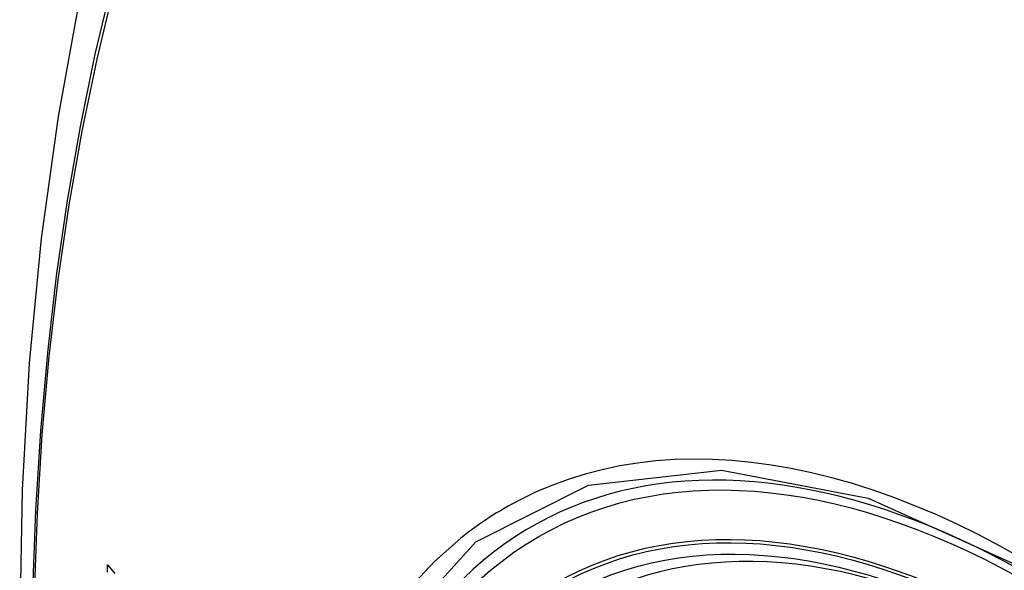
# Model space of a CAD drawing. Header units: inches. Extents: x 290.3 to 341.8, y 108 to 162.
# Tile 45 of 49: x 315.171 to 315.511, y 146.049 to 146.239. Entities that reach past the tile are written whole.
import ezdxf

# ---------------------------------------------------------------- set-up
doc = ezdxf.new("R2010")
doc.units = ezdxf.units.IN
doc.header["$MEASUREMENT"] = 0
doc.layers.add('Visible Edges(ANSI)', color=7, linetype='Continuous', lineweight=25)
doc.layers.add('Visible Tangent Edges(ANSI)', color=7, linetype='Continuous', lineweight=25)

msp = doc.modelspace()

# ---------------------------------------------------------------- linework, layer by layer
at = {"layer": 'Visible Edges(ANSI)', "flags": 128}
for points in [[(315.22466, 146.36457), (315.21182, 146.32646), (315.20077, 146.28723), (315.19147, 146.24694), (315.18392, 146.20567), (315.17808, 146.16348), (315.17393, 146.12043), (315.17146, 146.07659), (315.17064, 146.03201), (315.17145, 145.98677), (315.17388, 145.94092), (315.1779, 145.89452), (315.1835, 145.84764), (315.19064, 145.80036), (315.19932, 145.75272), (315.20951, 145.70481), (315.22119, 145.65669)], [(315.20095, 146.0482), (315.20098, 146.04906), (315.201, 146.04991), (315.20102, 146.05077)], [(315.20102, 146.05077), (315.20228, 146.04928), (315.20355, 146.04779)]]:
    msp.add_lwpolyline(points, dxfattribs=at)
at = {"layer": 'Visible Edges(ANSI)'}
for centre, major_axis, start_param, end_param in [((315.626, 145.26125), (-0.64835, 1.12588), 5.16346, 5.835982), ((315.52126, 145.7642), (0.15718, -0.27294), 2.362013, 7.062765)]:
    msp.add_ellipse(centre, major_axis=major_axis, ratio=0.578093, start_param=start_param, end_param=end_param, dxfattribs=at)
msp.add_ellipse((315.51778, 145.7622), major_axis=(-0.15963, 0.2772), ratio=0.578093, dxfattribs=at)
at = {"layer": 'Visible Tangent Edges(ANSI)', "flags": 128}
for points in [[(315.20246, 146.25155), (315.19665, 146.22716), (315.19152, 146.20218), (315.18706, 146.17664), (315.18329, 146.15058), (315.1802, 146.12403), (315.17781, 146.09701), (315.1761, 146.06958), (315.17509, 146.04177), (315.17476, 146.01356), (315.17512, 145.98498), (315.17617, 145.95601), (315.1779, 145.92668), (315.18031, 145.89703), (315.1834, 145.86709), (315.18717, 145.8369), (315.19161, 145.80646), (315.19673, 145.77578), (315.20251, 145.7449), (315.20896, 145.71384), (315.21606, 145.68262), (315.22382, 145.65126)], [(315.2246, 145.65103), (315.21683, 145.68231), (315.20971, 145.71346), (315.20325, 145.74446), (315.19745, 145.77528), (315.19231, 145.8059), (315.18785, 145.83629), (315.18407, 145.86642), (315.18097, 145.8963), (315.17854, 145.9259), (315.1768, 145.95516), (315.17575, 145.98407), (315.17539, 146.01259), (315.17572, 146.04072), (315.17674, 146.06846), (315.17845, 146.0958), (315.18086, 146.12272), (315.18396, 146.14917), (315.18775, 146.17512), (315.19222, 146.20054), (315.19737, 146.2254), (315.2032, 146.24967)], [(315.51665, 146.05325), (315.50934, 146.05734), (315.50202, 146.06117), (315.49471, 146.06476), (315.48741, 146.06809), (315.48012, 146.07117), (315.47287, 146.07399), (315.46565, 146.07654), (315.45848, 146.07882), (315.45137, 146.08084), (315.44432, 146.08258), (315.43735, 146.08404), (315.43043, 146.08523), (315.42358, 146.08615), (315.41679, 146.0868), (315.41009, 146.08717), (315.40347, 146.08726), (315.39695, 146.08708), (315.39054, 146.08663), (315.38425, 146.0859), (315.37807, 146.08489), (315.37201, 146.08362), (315.36607, 146.08207), (315.36027, 146.08026), (315.3546, 146.07818)], [(315.34229, 145.65689), (315.30858, 145.724), (315.28436, 145.79316), (315.27084, 145.86087), (315.26863, 145.92409), (315.27784, 145.97968), (315.2981, 146.02532), (315.32836, 146.0587), (315.36731, 146.07832), (315.4133, 146.08344), (315.46399, 146.07377), (315.51715, 146.0498)], [(315.3546, 146.07818), (315.35317, 146.07761), (315.35176, 146.07702), (315.35035, 146.07642), (315.34896, 146.0758), (315.34757, 146.07516), (315.3462, 146.0745), (315.34483, 146.07383), (315.34347, 146.07314), (315.34212, 146.07244), (315.34078, 146.07172), (315.33945, 146.07098), (315.33813, 146.07022), (315.33682, 146.06945), (315.33552, 146.06866), (315.33423, 146.06786), (315.33295, 146.06704), (315.33168, 146.0662), (315.33042, 146.06535), (315.32917, 146.06448), (315.32793, 146.06359), (315.3267, 146.06269), (315.32548, 146.06177), (315.32427, 146.06084), (315.32307, 146.05989)], [(315.32307, 146.05989), (315.31404, 146.05188), (315.30568, 146.04288)]]:
    msp.add_lwpolyline(points, dxfattribs=at)
at = {"layer": 'Visible Tangent Edges(ANSI)'}
for centre, major_axis, start_param, end_param in [((315.52026, 145.76363), (-0.17285, 0.30015), 5.049711, 10.658253), ((315.52021, 145.7636), (-0.1503, 0.261), 5.670484, 8.47055)]:
    msp.add_ellipse(centre, major_axis=major_axis, ratio=0.578093, start_param=start_param, end_param=end_param, dxfattribs=at)
for centre, major_axis in [((315.52085, 145.76397), (0.17078, -0.29656)), ((315.51788, 145.76226), (-0.16238, 0.28198)), ((315.51778, 145.7622), (0.16178, -0.28094))]:
    msp.add_ellipse(centre, major_axis=major_axis, ratio=0.578093, dxfattribs=at)

doc.saveas('drawing.dxf')
